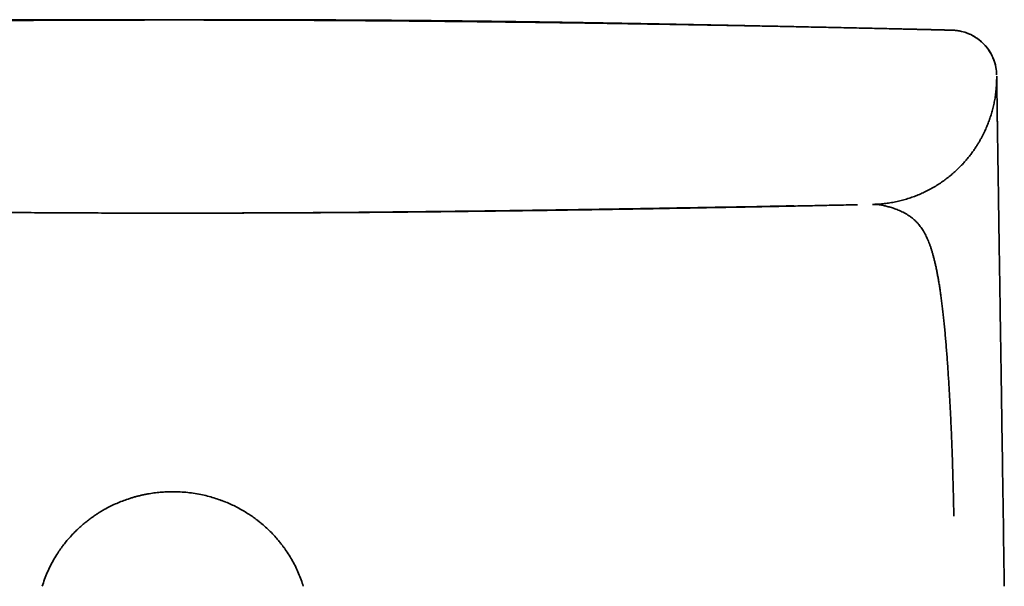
# Model space of a CAD drawing. Header units: millimetres. Extents: x 8 to 602, y 12 to 422.
# Tile 14 of 15: x 310 to 336, y 407 to 422. Entities that reach past the tile are written whole.
import ezdxf

# ---------------------------------------------------------------- set-up
doc = ezdxf.new("R2010")
doc.units = ezdxf.units.MM

msp = doc.modelspace()

# ---------------------------------------------------------------- linework, layer by layer
at = {"color": 7, "linetype": 'Continuous', "lineweight": 35}
for p, q in [((334.131, 421.963), (334.089, 421.964)), ((335.107, 421.94), (335.097, 421.94)), ((336.268, 420.743), (336.268, 420.742)), ((336.268, 420.741), (336.268, 420.741)), ((336.268, 420.72), (336.268, 420.717))]:
    msp.add_line(p, q, dxfattribs=at)
at = {"color": 7, "linetype": 'Continuous', "lineweight": 35, "flags": 128}
msp.add_lwpolyline([(332.985, 417.341), (332.985, 417.341), (332.985, 417.341), (332.985, 417.341), (332.985, 417.341), (332.985, 417.341), (332.985, 417.341), (332.985, 417.341), (332.985, 417.341), (332.985, 417.341), (332.985, 417.341), (332.985, 417.341), (332.985, 417.341), (332.985, 417.341), (332.985, 417.341), (332.985, 417.341), (332.985, 417.341), (332.985, 417.341), (332.985, 417.341), (332.985, 417.341), (332.985, 417.341), (332.985, 417.341), (332.985, 417.341), (332.985, 417.341), (332.985, 417.341), (332.985, 417.341), (332.985, 417.341), (332.985, 417.341)], dxfattribs=at)
at = {"color": 7, "linetype": 'Continuous', "lineweight": 35}
for start, end in [(13.6346, 76.4109), (0.8595, 10.5379)]:
    msp.add_arc((335.067, 420.74), 1.2, start, end, dxfattribs=at)
for points, knots in [([(314.5, 422.21), (314.453, 422.21), (314.36, 422.21), (314.227, 422.21), (314.101, 422.21), (313.985, 422.21), (313.883, 422.21), (313.796, 422.209), (313.721, 422.209), (313.647, 422.209), (313.572, 422.209), (313.465, 422.209), (313.323, 422.209), (313.145, 422.208), (312.962, 422.208), (312.762, 422.208), (312.543, 422.207), (312.306, 422.206), (312.061, 422.205), (311.809, 422.205), (311.55, 422.203), (311.324, 422.202), (311.133, 422.202), (310.976, 422.201), (310.815, 422.2), (310.647, 422.199), (310.473, 422.198), (310.281, 422.197), (310.071, 422.196), (309.842, 422.194), (309.604, 422.193), (309.367, 422.191), (309.131, 422.189), (308.897, 422.187), (308.656, 422.186), (308.408, 422.183), (308.154, 422.181), (307.892, 422.179), (307.624, 422.176), (307.353, 422.174), (307.081, 422.171), (306.807, 422.168), (306.526, 422.165), (306.24, 422.162), (305.947, 422.159), (305.63, 422.155), (305.288, 422.151), (304.919, 422.146), (304.542, 422.142), (304.154, 422.136), (303.754, 422.131), (303.343, 422.125), (302.923, 422.119), (302.495, 422.112), (302.058, 422.105), (301.612, 422.098), (301.157, 422.09), (300.694, 422.082), (300.222, 422.074), (299.742, 422.065), (299.254, 422.056), (298.757, 422.047), (298.251, 422.037), (297.752, 422.026), (297.26, 422.016), (296.775, 422.006), (296.283, 421.995), (295.819, 421.985), (295.519, 421.978), (295.386, 421.975)], [0, 0, 0, 0, 0.007452, 0.014454, 0.021007, 0.027109, 0.032762, 0.036887, 0.040755, 0.044607, 0.048512, 0.052471, 0.061499, 0.070794, 0.080354, 0.09018, 0.102225, 0.114647, 0.127447, 0.140624, 0.154179, 0.168113, 0.17608, 0.184221, 0.19268, 0.201463, 0.21057, 0.220002, 0.231534, 0.243518, 0.255953, 0.268839, 0.280725, 0.292971, 0.305576, 0.318541, 0.331865, 0.345548, 0.35959, 0.37399, 0.388008, 0.402349, 0.417013, 0.432, 0.447309, 0.462941, 0.481778, 0.50106, 0.520788, 0.540961, 0.562002, 0.583503, 0.605464, 0.627883, 0.650757, 0.674086, 0.697867, 0.722099, 0.746779, 0.771905, 0.797475, 0.823485, 0.849933, 0.876816, 0.901838, 0.927219, 0.952957, 0.97905, 1, 1, 1, 1]), ([(314.5, 422.216), (314.47, 422.216), (314.412, 422.216), (314.328, 422.216), (314.251, 422.217), (314.181, 422.217), (314.117, 422.217), (314.061, 422.217), (314.01, 422.217), (313.966, 422.217), (313.928, 422.217), (313.896, 422.217), (313.868, 422.217), (313.842, 422.217), (313.815, 422.217), (313.787, 422.217), (313.757, 422.217), (313.714, 422.217), (313.656, 422.217), (313.582, 422.217), (313.506, 422.217), (313.429, 422.217), (313.354, 422.217), (313.266, 422.217), (313.166, 422.217), (313.052, 422.216), (312.935, 422.216), (312.83, 422.216), (312.736, 422.216), (312.655, 422.216), (312.574, 422.216), (312.495, 422.216), (312.423, 422.216), (312.358, 422.216), (312.302, 422.216), (312.252, 422.216), (312.205, 422.216), (312.16, 422.215), (312.111, 422.215), (312.058, 422.215), (312.002, 422.215), (311.943, 422.215), (311.882, 422.215), (311.822, 422.215), (311.763, 422.215), (311.698, 422.215), (311.626, 422.214), (311.548, 422.214), (311.471, 422.214), (311.389, 422.214), (311.303, 422.213), (311.215, 422.213), (311.129, 422.213), (311.049, 422.213), (310.972, 422.212), (310.894, 422.212), (310.823, 422.212), (310.759, 422.212), (310.702, 422.211), (310.644, 422.211), (310.587, 422.211), (310.537, 422.211), (310.494, 422.211), (310.459, 422.21), (310.425, 422.21), (310.39, 422.21), (310.353, 422.21), (310.305, 422.21), (310.246, 422.21), (310.179, 422.209), (310.112, 422.209), (310.048, 422.209), (309.988, 422.208), (309.934, 422.208), (309.888, 422.208), (309.847, 422.208), (309.806, 422.207), (309.759, 422.207), (309.711, 422.207), (309.662, 422.207), (309.616, 422.206), (309.572, 422.206), (309.532, 422.206), (309.497, 422.206), (309.465, 422.205), (309.436, 422.205), (309.408, 422.205), (309.37, 422.205), (309.318, 422.205), (309.253, 422.204), (309.182, 422.204), (309.107, 422.203), (309.028, 422.203), (308.945, 422.202), (308.861, 422.201), (308.777, 422.201), (308.699, 422.2), (308.636, 422.2), (308.582, 422.199), (308.534, 422.199), (308.482, 422.199), (308.427, 422.198), (308.37, 422.198), (308.312, 422.197), (308.256, 422.197), (308.201, 422.196), (308.15, 422.196), (308.103, 422.195), (308.061, 422.195), (308.021, 422.195), (307.983, 422.194), (307.944, 422.194), (307.902, 422.194), (307.856, 422.193), (307.804, 422.193), (307.749, 422.192), (307.693, 422.192), (307.641, 422.191), (307.593, 422.191), (307.549, 422.19), (307.508, 422.19), (307.466, 422.19), (307.422, 422.189), (307.376, 422.189), (307.33, 422.188), (307.283, 422.188), (307.233, 422.187), (307.178, 422.187), (307.118, 422.186), (307.046, 422.185), (306.966, 422.184), (306.884, 422.183), (306.808, 422.183), (306.738, 422.182), (306.672, 422.181), (306.608, 422.18), (306.546, 422.18), (306.483, 422.179), (306.416, 422.178), (306.346, 422.177), (306.274, 422.176), (306.202, 422.176), (306.133, 422.175), (306.066, 422.174), (306.003, 422.173), (305.944, 422.172), (305.888, 422.172), (305.824, 422.171), (305.753, 422.17), (305.676, 422.169), (305.6, 422.168), (305.527, 422.167), (305.455, 422.166), (305.383, 422.165), (305.308, 422.164), (305.232, 422.163), (305.159, 422.162), (305.091, 422.161), (305.028, 422.16), (304.969, 422.159), (304.908, 422.158), (304.842, 422.157), (304.771, 422.156), (304.705, 422.155), (304.645, 422.154), (304.589, 422.153), (304.534, 422.153), (304.48, 422.152), (304.428, 422.151), (304.374, 422.15), (304.322, 422.149), (304.275, 422.149), (304.232, 422.148), (304.193, 422.147), (304.157, 422.147), (304.125, 422.146), (304.097, 422.146), (304.072, 422.145), (304.048, 422.145), (304.001, 422.144), (303.954, 422.143), (303.906, 422.143), (303.879, 422.142), (303.848, 422.142), (303.813, 422.141), (303.774, 422.141), (303.731, 422.14), (303.683, 422.139), (303.63, 422.138), (303.575, 422.137), (303.522, 422.136), (303.474, 422.136), (303.43, 422.135), (303.392, 422.134), (303.358, 422.134), (303.327, 422.133), (303.295, 422.133), (303.262, 422.132), (303.227, 422.131), (303.189, 422.131), (303.151, 422.13), (303.113, 422.13), (303.075, 422.129), (303.035, 422.128), (302.995, 422.127), (302.957, 422.127), (302.923, 422.126), (302.894, 422.126), (302.868, 422.125), (302.846, 422.125), (302.826, 422.125), (302.808, 422.124), (302.79, 422.124), (302.772, 422.124), (302.753, 422.123), (302.734, 422.123), (302.714, 422.123), (302.693, 422.122), (302.67, 422.122), (302.642, 422.121), (302.61, 422.121), (302.576, 422.12), (302.541, 422.12), (302.505, 422.119), (302.47, 422.118), (302.436, 422.118), (302.405, 422.117), (302.378, 422.117), (302.348, 422.116), (302.316, 422.116), (302.281, 422.115), (302.248, 422.114), (302.221, 422.114), (302.197, 422.113), (302.175, 422.113), (302.15, 422.113), (302.122, 422.112), (302.092, 422.111), (302.06, 422.111), (302.027, 422.11), (301.993, 422.11), (301.961, 422.109), (301.932, 422.109), (301.906, 422.108), (301.881, 422.108), (301.855, 422.107), (301.829, 422.107), (301.804, 422.106), (301.781, 422.106), (301.76, 422.105), (301.74, 422.105), (301.719, 422.105), (301.695, 422.104), (301.67, 422.104), (301.644, 422.103), (301.617, 422.103), (301.588, 422.102), (301.559, 422.102), (301.527, 422.101), (301.495, 422.1), (301.464, 422.1), (301.438, 422.099), (301.416, 422.099), (301.396, 422.099), (301.369, 422.098), (301.332, 422.097), (301.293, 422.097), (301.257, 422.096), (301.226, 422.095), (301.191, 422.095), (301.154, 422.094), (301.115, 422.093), (301.061, 422.092), (300.995, 422.091), (300.917, 422.089), (300.844, 422.088), (300.774, 422.087), (300.714, 422.086), (300.662, 422.085), (300.617, 422.084), (300.569, 422.083), (300.52, 422.082), (300.469, 422.081), (300.419, 422.08), (300.371, 422.079), (300.327, 422.078), (300.286, 422.077), (300.247, 422.076), (300.21, 422.076), (300.171, 422.075), (300.131, 422.074), (300.093, 422.073), (300.055, 422.073), (300.018, 422.072), (299.982, 422.071), (299.944, 422.071), (299.905, 422.07), (299.863, 422.069), (299.818, 422.068), (299.771, 422.067), (299.734, 422.066), (299.713, 422.066), (299.709, 422.066)], [0, 0, 0, 0, 0.004868, 0.009379, 0.013536, 0.017339, 0.020791, 0.023841, 0.026555, 0.028933, 0.030976, 0.032717, 0.03413, 0.035517, 0.036977, 0.038511, 0.040119, 0.0418, 0.045539, 0.049594, 0.053777, 0.057932, 0.062058, 0.066157, 0.072253, 0.078375, 0.084759, 0.091417, 0.095742, 0.100174, 0.104712, 0.10917, 0.113264, 0.116669, 0.119772, 0.122574, 0.125077, 0.127474, 0.130174, 0.133188, 0.136227, 0.139529, 0.143017, 0.146407, 0.149671, 0.15281, 0.157375, 0.16165, 0.165925, 0.17049, 0.175345, 0.180434, 0.185466, 0.189859, 0.194175, 0.198555, 0.203238, 0.206338, 0.20956, 0.212904, 0.216218, 0.219214, 0.221461, 0.223482, 0.225341, 0.22732, 0.229451, 0.231734, 0.235605, 0.239529, 0.243423, 0.247111, 0.250646, 0.253794, 0.256549, 0.25859, 0.260957, 0.263673, 0.266739, 0.269442, 0.272207, 0.274753, 0.277075, 0.279172, 0.281014, 0.282641, 0.284216, 0.28589, 0.289395, 0.293254, 0.297402, 0.301828, 0.306532, 0.311262, 0.316546, 0.321516, 0.326122, 0.330278, 0.332869, 0.335684, 0.338774, 0.342126, 0.345574, 0.349063, 0.352391, 0.355727, 0.358832, 0.361654, 0.364192, 0.366438, 0.368743, 0.371107, 0.373547, 0.376287, 0.379401, 0.382889, 0.386312, 0.389513, 0.392442, 0.3951, 0.397515, 0.399821, 0.402767, 0.405553, 0.408343, 0.411228, 0.414213, 0.417504, 0.421222, 0.425363, 0.430854, 0.435935, 0.440625, 0.44496, 0.449001, 0.453006, 0.456814, 0.460762, 0.464866, 0.469273, 0.474038, 0.478533, 0.482928, 0.487214, 0.49126, 0.495, 0.498504, 0.50212, 0.507271, 0.512186, 0.517019, 0.522086, 0.526411, 0.531109, 0.536129, 0.541169, 0.546138, 0.550665, 0.554791, 0.558682, 0.562499, 0.567084, 0.571903, 0.576782, 0.580416, 0.584124, 0.588277, 0.591687, 0.595289, 0.598997, 0.602814, 0.605889, 0.608871, 0.611594, 0.614057, 0.616296, 0.618264, 0.619984, 0.621657, 0.623327, 0.62987, 0.631545, 0.633438, 0.63563, 0.63812, 0.640909, 0.643999, 0.64729, 0.651387, 0.655363, 0.659199, 0.662717, 0.665876, 0.668673, 0.671107, 0.673244, 0.675533, 0.677976, 0.680572, 0.683325, 0.686407, 0.688996, 0.691824, 0.694891, 0.698004, 0.700827, 0.703353, 0.705582, 0.707511, 0.709211, 0.710609, 0.711953, 0.713306, 0.714666, 0.716035, 0.717583, 0.719141, 0.72071, 0.722416, 0.724509, 0.726994, 0.729872, 0.732412, 0.735197, 0.738085, 0.740735, 0.743131, 0.745273, 0.74716, 0.750031, 0.752763, 0.755375, 0.757868, 0.759399, 0.761132, 0.763121, 0.765369, 0.767875, 0.770378, 0.773096, 0.775944, 0.778573, 0.780947, 0.783065, 0.784927, 0.787124, 0.789238, 0.791327, 0.793392, 0.795026, 0.796644, 0.798328, 0.80032, 0.802636, 0.804684, 0.806933, 0.809384, 0.812004, 0.814487, 0.817503, 0.820133, 0.822376, 0.82423, 0.825822, 0.82743, 0.831324, 0.835364, 0.837949, 0.840781, 0.84386, 0.847188, 0.850753, 0.854334, 0.861787, 0.868937, 0.875798, 0.882422, 0.888813, 0.893051, 0.89751, 0.902225, 0.907197, 0.912429, 0.917911, 0.922939, 0.927632, 0.931987, 0.936004, 0.939679, 0.943915, 0.948084, 0.952295, 0.95655, 0.960848, 0.96519, 0.969699, 0.974582, 0.979873, 0.985575, 0.991689, 0.998216, 1, 1, 1, 1]), ([(314.5, 422.211), (314.416, 422.211), (314.249, 422.211), (314.004, 422.211), (313.767, 422.211), (313.536, 422.211), (313.314, 422.21), (313.099, 422.21), (312.892, 422.21), (312.691, 422.209), (312.485, 422.209), (312.273, 422.208), (312.057, 422.207), (311.848, 422.207), (311.648, 422.206), (311.465, 422.205), (311.351, 422.205), (311.3, 422.205)], [0, 0, 0, 0, 0.0740019, 0.1464254, 0.2173131, 0.2867041, 0.3546344, 0.419962, 0.4839423, 0.5466029, 0.6079705, 0.6793757, 0.7490254, 0.8169596, 0.8832176, 0.9478382, 1, 1, 1, 1]), ([(329.639, 422.059), (329.639, 422.059), (329.64, 422.059), (329.635, 422.059), (329.625, 422.059), (329.608, 422.06), (329.587, 422.06), (329.562, 422.06), (329.532, 422.061), (329.503, 422.062), (329.473, 422.062), (329.443, 422.063), (329.413, 422.063), (329.377, 422.064), (329.335, 422.065), (329.286, 422.066), (329.238, 422.067), (329.192, 422.068), (329.147, 422.069), (329.105, 422.07), (329.066, 422.07), (329.029, 422.071), (328.993, 422.072), (328.957, 422.072), (328.922, 422.073), (328.887, 422.074), (328.854, 422.074), (328.82, 422.075), (328.783, 422.076), (328.745, 422.077), (328.702, 422.077), (328.656, 422.078), (328.608, 422.079), (328.559, 422.08), (328.511, 422.081), (328.465, 422.082), (328.42, 422.083), (328.377, 422.084), (328.335, 422.085), (328.282, 422.086), (328.217, 422.087), (328.137, 422.088), (328.052, 422.09), (327.979, 422.091), (327.92, 422.093), (327.878, 422.093), (327.836, 422.094), (327.796, 422.095), (327.76, 422.096), (327.726, 422.096), (327.696, 422.097), (327.666, 422.097), (327.638, 422.098), (327.609, 422.098), (327.584, 422.099), (327.559, 422.099), (327.534, 422.1), (327.505, 422.1), (327.471, 422.101), (327.435, 422.102), (327.398, 422.102), (327.363, 422.103), (327.331, 422.104), (327.304, 422.104), (327.281, 422.105), (327.26, 422.105), (327.241, 422.105), (327.221, 422.106), (327.201, 422.106), (327.181, 422.106), (327.159, 422.107), (327.136, 422.107), (327.112, 422.108), (327.084, 422.108), (327.055, 422.109), (327.024, 422.109), (326.994, 422.11), (326.963, 422.11), (326.933, 422.111), (326.905, 422.112), (326.875, 422.112), (326.845, 422.113), (326.815, 422.113), (326.789, 422.114), (326.76, 422.114), (326.724, 422.115), (326.689, 422.115), (326.659, 422.116), (326.633, 422.116), (326.604, 422.117), (326.571, 422.118), (326.535, 422.118), (326.497, 422.119), (326.459, 422.12), (326.423, 422.12), (326.392, 422.121), (326.363, 422.121), (326.339, 422.122), (326.317, 422.122), (326.299, 422.122), (326.281, 422.123), (326.263, 422.123), (326.245, 422.123), (326.226, 422.124), (326.206, 422.124), (326.187, 422.124), (326.166, 422.125), (326.143, 422.125), (326.115, 422.126), (326.082, 422.126), (326.046, 422.127), (326.006, 422.127), (325.964, 422.128), (325.923, 422.129), (325.883, 422.13), (325.848, 422.13), (325.815, 422.131), (325.782, 422.131), (325.747, 422.132), (325.71, 422.133), (325.676, 422.133), (325.643, 422.134), (325.608, 422.134), (325.57, 422.135), (325.528, 422.136), (325.481, 422.136), (325.432, 422.137), (325.384, 422.138), (325.337, 422.139), (325.289, 422.14), (325.243, 422.14), (325.2, 422.141), (325.162, 422.142), (325.129, 422.142), (325.101, 422.143), (325.076, 422.143), (325.052, 422.143), (325.027, 422.144), (324.999, 422.144), (324.968, 422.145), (324.938, 422.145), (324.906, 422.146), (324.869, 422.146), (324.827, 422.147), (324.778, 422.148), (324.724, 422.149), (324.667, 422.149), (324.611, 422.15), (324.557, 422.151), (324.505, 422.152), (324.456, 422.153), (324.411, 422.153), (324.369, 422.154), (324.322, 422.155), (324.269, 422.155), (324.209, 422.156), (324.149, 422.157), (324.091, 422.158), (324.031, 422.159), (323.965, 422.16), (323.893, 422.161), (323.814, 422.162), (323.73, 422.163), (323.646, 422.164), (323.565, 422.166), (323.489, 422.167), (323.419, 422.167), (323.353, 422.168), (323.289, 422.169), (323.223, 422.17), (323.157, 422.171), (323.091, 422.172), (323.025, 422.173), (322.956, 422.174), (322.884, 422.174), (322.808, 422.175), (322.732, 422.176), (322.657, 422.177), (322.587, 422.178), (322.52, 422.179), (322.457, 422.18), (322.396, 422.18), (322.335, 422.181), (322.274, 422.182), (322.21, 422.182), (322.141, 422.183), (322.075, 422.184), (322.011, 422.185), (321.952, 422.185), (321.892, 422.186), (321.837, 422.186), (321.787, 422.187), (321.74, 422.187), (321.692, 422.188), (321.64, 422.189), (321.582, 422.189), (321.522, 422.19), (321.465, 422.19), (321.41, 422.191), (321.357, 422.191), (321.299, 422.192), (321.24, 422.192), (321.184, 422.193), (321.134, 422.193), (321.09, 422.194), (321.051, 422.194), (321.013, 422.194), (320.977, 422.195), (320.937, 422.195), (320.89, 422.196), (320.834, 422.196), (320.773, 422.197), (320.71, 422.197), (320.647, 422.198), (320.584, 422.198), (320.525, 422.199), (320.469, 422.199), (320.415, 422.199), (320.359, 422.2), (320.299, 422.2), (320.233, 422.201), (320.163, 422.201), (320.089, 422.202), (320.011, 422.202), (319.932, 422.203), (319.855, 422.203), (319.782, 422.204), (319.714, 422.204), (319.651, 422.205), (319.602, 422.205), (319.564, 422.205), (319.535, 422.205), (319.503, 422.206), (319.467, 422.206), (319.427, 422.206), (319.384, 422.206), (319.339, 422.207), (319.294, 422.207), (319.248, 422.207), (319.204, 422.207), (319.161, 422.208), (319.122, 422.208), (319.084, 422.208), (319.043, 422.208), (318.998, 422.208), (318.951, 422.209), (318.901, 422.209), (318.85, 422.209), (318.798, 422.209), (318.746, 422.21), (318.696, 422.21), (318.648, 422.21), (318.603, 422.21), (318.562, 422.21), (318.519, 422.211), (318.473, 422.211), (318.422, 422.211), (318.365, 422.211), (318.307, 422.211), (318.25, 422.212), (318.195, 422.212), (318.136, 422.212), (318.074, 422.212), (318.007, 422.213), (317.941, 422.213), (317.87, 422.213), (317.793, 422.213), (317.713, 422.213), (317.634, 422.214), (317.559, 422.214), (317.487, 422.214), (317.417, 422.214), (317.351, 422.214), (317.288, 422.215), (317.226, 422.215), (317.162, 422.215), (317.095, 422.215), (317.03, 422.215), (316.967, 422.215), (316.913, 422.215), (316.866, 422.215), (316.825, 422.215), (316.785, 422.216), (316.745, 422.216), (316.7, 422.216), (316.651, 422.216), (316.599, 422.216), (316.536, 422.216), (316.463, 422.216), (316.383, 422.216), (316.301, 422.216), (316.222, 422.216), (316.129, 422.216), (316.025, 422.216), (315.909, 422.217), (315.796, 422.217), (315.698, 422.217), (315.613, 422.217), (315.541, 422.217), (315.469, 422.217), (315.397, 422.217), (315.33, 422.217), (315.269, 422.217), (315.213, 422.217), (315.169, 422.217), (315.133, 422.217), (315.102, 422.217), (315.067, 422.217), (315.024, 422.217), (314.973, 422.217), (314.913, 422.217), (314.846, 422.217), (314.771, 422.217), (314.688, 422.217), (314.597, 422.216), (314.533, 422.216), (314.5, 422.216)], [0, 0, 0, 0, 0.00172, 0.007179, 0.012453, 0.017552, 0.022112, 0.026548, 0.030886, 0.035165, 0.03939, 0.043559, 0.047675, 0.051736, 0.05801, 0.064151, 0.070108, 0.075716, 0.081064, 0.08604, 0.090643, 0.094877, 0.098877, 0.102834, 0.106753, 0.110149, 0.113516, 0.116853, 0.120298, 0.124118, 0.128321, 0.132903, 0.137862, 0.142614, 0.147285, 0.151747, 0.156001, 0.160049, 0.163892, 0.167562, 0.174365, 0.18145, 0.188832, 0.196577, 0.200172, 0.203841, 0.207435, 0.210753, 0.213794, 0.21656, 0.219081, 0.221471, 0.223806, 0.226086, 0.228343, 0.230034, 0.232048, 0.234385, 0.237044, 0.240022, 0.243094, 0.245866, 0.248332, 0.250493, 0.252351, 0.253896, 0.255385, 0.256887, 0.258404, 0.260059, 0.261729, 0.263417, 0.265215, 0.267333, 0.269778, 0.271928, 0.274278, 0.276723, 0.279009, 0.281126, 0.283074, 0.285681, 0.287911, 0.289779, 0.291588, 0.29457, 0.297722, 0.299392, 0.30121, 0.303317, 0.305713, 0.308396, 0.311302, 0.314121, 0.316673, 0.318958, 0.321016, 0.322797, 0.324303, 0.325594, 0.326864, 0.328126, 0.329381, 0.330793, 0.332196, 0.33359, 0.334975, 0.336546, 0.338491, 0.34081, 0.3435, 0.346232, 0.349254, 0.352223, 0.35495, 0.357437, 0.359685, 0.361724, 0.364418, 0.366941, 0.369294, 0.371478, 0.373755, 0.376321, 0.379212, 0.382428, 0.385935, 0.389017, 0.392177, 0.395416, 0.398602, 0.401478, 0.404041, 0.40617, 0.408021, 0.40962, 0.411177, 0.412735, 0.414725, 0.416719, 0.418715, 0.420742, 0.423098, 0.425867, 0.429047, 0.432629, 0.436347, 0.439959, 0.443467, 0.44686, 0.449981, 0.452864, 0.455511, 0.458022, 0.461761, 0.465649, 0.469407, 0.473013, 0.476651, 0.480796, 0.485262, 0.490213, 0.495464, 0.500747, 0.505789, 0.510395, 0.51467, 0.518568, 0.522383, 0.526382, 0.530472, 0.534372, 0.538286, 0.542327, 0.546687, 0.551193, 0.555816, 0.560294, 0.564437, 0.56829, 0.571993, 0.575565, 0.579101, 0.582588, 0.586283, 0.590262, 0.594541, 0.59786, 0.601353, 0.60487, 0.608076, 0.610959, 0.613542, 0.616011, 0.619288, 0.622494, 0.625902, 0.62955, 0.63226, 0.635278, 0.638605, 0.642128, 0.645351, 0.648217, 0.650592, 0.652748, 0.654852, 0.656905, 0.658908, 0.661676, 0.664798, 0.668274, 0.671891, 0.675461, 0.678923, 0.682308, 0.685429, 0.688256, 0.691359, 0.694701, 0.698347, 0.702248, 0.70636, 0.710685, 0.715162, 0.719436, 0.723451, 0.727204, 0.730657, 0.733767, 0.735271, 0.736822, 0.738582, 0.740552, 0.742732, 0.745077, 0.747621, 0.750111, 0.7524, 0.755067, 0.757393, 0.759383, 0.761376, 0.763605, 0.766022, 0.76866, 0.771372, 0.774101, 0.776902, 0.779719, 0.782503, 0.785094, 0.787477, 0.789654, 0.79181, 0.794266, 0.797029, 0.800098, 0.803254, 0.806296, 0.809223, 0.812037, 0.815719, 0.819216, 0.82273, 0.826297, 0.830569, 0.834902, 0.839083, 0.843042, 0.846777, 0.850342, 0.854071, 0.857158, 0.860384, 0.863749, 0.867253, 0.870772, 0.87401, 0.876954, 0.879289, 0.881398, 0.883331, 0.885419, 0.887722, 0.89024, 0.892975, 0.895925, 0.899943, 0.904213, 0.90841, 0.912507, 0.916504, 0.922654, 0.928546, 0.93424, 0.93997, 0.943601, 0.947255, 0.950933, 0.954626, 0.958138, 0.961178, 0.963987, 0.966563, 0.967973, 0.969405, 0.971191, 0.973358, 0.975962, 0.978964, 0.982365, 0.986167, 0.990372, 0.994982, 1, 1, 1, 1]), ([(314.565, 422.211), (314.628, 422.211), (314.772, 422.211), (314.996, 422.211), (315.233, 422.211), (315.464, 422.211), (315.686, 422.21), (315.901, 422.21), (316.108, 422.21), (316.309, 422.209), (316.515, 422.209), (316.727, 422.208), (316.943, 422.207), (317.152, 422.207), (317.352, 422.206), (317.534, 422.205), (317.648, 422.205), (317.698, 422.205)], [0, 0, 0, 0, 0.055991, 0.129872, 0.202187, 0.272975, 0.342273, 0.408915, 0.474183, 0.538105, 0.600708, 0.673551, 0.744603, 0.813904, 0.881496, 0.947418, 1, 1, 1, 1]), ([(333.617, 421.975), (333.449, 421.979), (333.098, 421.987), (332.568, 421.998), (332.029, 422.01), (331.499, 422.021), (330.986, 422.032), (330.492, 422.042), (330.015, 422.051), (329.545, 422.06), (329.083, 422.069), (328.629, 422.077), (328.183, 422.085), (327.744, 422.092), (327.313, 422.099), (326.89, 422.106), (326.477, 422.113), (326.075, 422.119), (325.682, 422.125), (325.298, 422.13), (324.918, 422.135), (324.544, 422.14), (324.176, 422.145), (323.816, 422.15), (323.464, 422.154), (323.122, 422.158), (322.79, 422.162), (322.468, 422.165), (322.154, 422.169), (321.845, 422.172), (321.542, 422.175), (321.245, 422.178), (320.957, 422.18), (320.677, 422.183), (320.404, 422.185), (320.14, 422.187), (319.889, 422.189), (319.65, 422.191), (319.423, 422.192), (319.203, 422.194), (318.99, 422.195), (318.785, 422.197), (318.591, 422.198), (318.407, 422.199), (318.234, 422.2), (318.067, 422.201), (317.906, 422.201), (317.725, 422.202), (317.525, 422.203), (317.307, 422.204), (317.097, 422.205), (316.893, 422.206), (316.697, 422.206), (316.511, 422.207), (316.335, 422.207), (316.168, 422.208), (316.008, 422.208), (315.873, 422.208), (315.761, 422.209), (315.67, 422.209), (315.583, 422.209), (315.498, 422.209), (315.422, 422.209), (315.356, 422.209), (315.299, 422.209), (315.242, 422.21), (315.186, 422.21), (315.132, 422.21), (315.077, 422.21), (315.024, 422.21), (314.973, 422.21), (314.925, 422.21), (314.879, 422.211), (314.834, 422.211), (314.789, 422.211), (314.745, 422.211), (314.702, 422.211), (314.659, 422.211), (314.617, 422.211), (314.591, 422.211), (314.577, 422.211)], [0, 0, 0, 0, 0.025624, 0.053433, 0.080826, 0.107796, 0.134342, 0.158978, 0.18323, 0.207096, 0.230573, 0.25366, 0.276353, 0.298652, 0.320555, 0.342059, 0.363163, 0.3835, 0.403449, 0.423009, 0.442177, 0.461293, 0.480001, 0.498302, 0.516194, 0.533678, 0.55045, 0.566826, 0.582807, 0.59839, 0.613883, 0.628961, 0.643626, 0.657876, 0.671712, 0.685134, 0.69814, 0.710049, 0.721588, 0.732756, 0.743554, 0.753981, 0.764039, 0.773182, 0.781997, 0.790482, 0.798639, 0.806549, 0.818009, 0.829095, 0.839807, 0.850146, 0.860111, 0.869704, 0.878512, 0.886982, 0.895111, 0.902901, 0.907625, 0.912214, 0.916669, 0.920991, 0.925182, 0.928134, 0.931139, 0.934254, 0.937533, 0.941018, 0.944747, 0.94875, 0.953053, 0.957178, 0.961572, 0.966242, 0.971199, 0.976447, 0.981893, 0.987631, 0.993665, 1, 1, 1, 1]), ([(319.725, 422.193), (319.737, 422.193), (319.79, 422.193), (319.879, 422.192), (319.99, 422.191), (320.094, 422.191), (320.192, 422.19), (320.288, 422.189), (320.383, 422.188), (320.474, 422.188), (320.558, 422.187), (320.636, 422.186), (320.706, 422.186), (320.771, 422.185), (320.829, 422.185), (320.866, 422.184), (320.882, 422.184), (320.882, 422.184)], [0, 0, 0, 0, 0.0215941, 0.096338, 0.1693002, 0.240637, 0.310508, 0.3790752, 0.4584354, 0.5364851, 0.613498, 0.6897485, 0.7668841, 0.8437975, 0.9207689, 0.9980726, 1, 1, 1, 1]), ([(321.126, 422.182), (321.125, 422.182), (321.125, 422.182), (321.117, 422.182), (321.106, 422.182), (321.096, 422.182), (321.084, 422.183), (321.068, 422.183), (321.047, 422.183), (321.021, 422.183), (320.992, 422.183), (320.958, 422.184), (320.922, 422.184), (320.896, 422.184), (320.882, 422.184)], [0, 0, 0, 0, 0.076009, 0.177249, 0.228164, 0.280293, 0.334408, 0.391212, 0.472163, 0.56021, 0.656327, 0.761282, 0.87568, 1, 1, 1, 1]), ([(324.117, 422.15), (324.279, 422.147), (324.603, 422.143), (325.091, 422.136), (325.631, 422.128), (326.223, 422.119), (326.867, 422.109), (327.453, 422.099), (327.863, 422.092), (328.063, 422.088), (328.111, 422.088), (328.124, 422.087), (328.137, 422.087), (328.15, 422.087), (328.163, 422.087), (328.178, 422.086), (328.232, 422.085), (328.325, 422.084), (328.48, 422.081), (328.658, 422.078), (328.856, 422.074), (328.989, 422.071), (329.055, 422.07), (329.058, 422.07)], [0, 0, 0, 0, 0.099223, 0.198649, 0.29749, 0.428458, 0.558594, 0.688011, 0.783277, 0.806704, 0.809333, 0.811961, 0.814589, 0.817217, 0.819844, 0.822472, 0.826065, 0.852655, 0.878733, 0.919982, 0.959895, 0.998478, 1, 1, 1, 1]), ([(334.089, 421.964), (334.058, 421.965), (333.985, 421.967), (333.863, 421.97), (333.737, 421.972), (333.652, 421.974), (333.617, 421.975)], [0, 0, 0, 0, 0.218063, 0.505253, 0.79255, 1, 1, 1, 1]), ([(335.097, 421.94), (335.096, 421.94), (335.095, 421.94), (335.083, 421.94), (335.063, 421.941), (335.036, 421.942), (335.001, 421.942), (334.959, 421.944), (334.91, 421.945), (334.853, 421.946), (334.789, 421.948), (334.716, 421.949), (334.636, 421.951), (334.548, 421.954), (334.452, 421.956), (334.349, 421.958), (334.239, 421.961), (334.159, 421.963), (334.119, 421.964)], [0, 0, 0, 0, 0.062715, 0.125439, 0.188165, 0.250889, 0.313609, 0.375206, 0.436803, 0.4984, 0.559998, 0.622852, 0.685707, 0.748562, 0.811422, 0.874285, 0.937146, 1, 1, 1, 1]), ([(336.252, 420.934), (336.25, 420.942), (336.248, 420.956), (336.243, 420.98), (336.237, 421.006), (336.23, 421.033), (336.222, 421.061), (336.213, 421.091), (336.203, 421.122), (336.191, 421.154), (336.178, 421.188), (336.163, 421.223), (336.146, 421.259), (336.124, 421.302), (336.096, 421.352), (336.061, 421.409), (336.02, 421.466), (335.974, 421.523), (335.924, 421.578), (335.868, 421.632), (335.807, 421.683), (335.744, 421.73), (335.679, 421.772), (335.614, 421.808), (335.55, 421.838), (335.484, 421.865), (335.416, 421.889), (335.361, 421.904), (335.322, 421.912), (335.299, 421.917), (335.277, 421.922), (335.255, 421.925), (335.235, 421.928), (335.219, 421.93), (335.206, 421.932), (335.195, 421.933), (335.184, 421.934), (335.175, 421.935), (335.166, 421.936), (335.158, 421.937), (335.151, 421.937), (335.146, 421.938), (335.14, 421.938), (335.134, 421.938), (335.127, 421.939), (335.118, 421.939), (335.107, 421.94), (335.097, 421.94), (335.088, 421.94), (335.082, 421.94), (335.077, 421.941), (335.075, 421.941), (335.072, 421.941), (335.068, 421.941), (335.064, 421.941), (335.059, 421.941), (335.054, 421.941), (335.047, 421.941), (335.039, 421.941), (335.029, 421.942), (335.017, 421.942), (335.003, 421.942), (334.986, 421.943), (334.967, 421.943), (334.945, 421.944), (334.922, 421.944), (334.897, 421.945), (334.871, 421.946), (334.843, 421.946), (334.811, 421.947), (334.777, 421.948), (334.739, 421.949), (334.699, 421.95), (334.654, 421.951), (334.606, 421.952), (334.553, 421.953), (334.495, 421.955), (334.433, 421.956), (334.366, 421.958), (334.293, 421.96), (334.215, 421.961), (334.16, 421.963), (334.131, 421.963)], [0, 0, 0, 0, 0.008929, 0.017327, 0.025227, 0.032669, 0.039701, 0.046378, 0.052769, 0.058949, 0.065001, 0.071016, 0.077082, 0.083288, 0.092989, 0.103126, 0.113685, 0.124653, 0.136013, 0.147744, 0.159819, 0.171815, 0.183413, 0.194597, 0.205354, 0.215679, 0.226862, 0.237968, 0.241444, 0.24491, 0.248368, 0.251815, 0.255097, 0.257302, 0.259492, 0.26175, 0.264151, 0.266759, 0.26962, 0.273979, 0.278939, 0.284225, 0.28936, 0.294339, 0.299164, 0.309922, 0.319822, 0.330493, 0.339955, 0.348217, 0.354479, 0.360131, 0.36632, 0.37316, 0.380649, 0.388787, 0.399213, 0.410542, 0.422772, 0.435904, 0.452715, 0.470804, 0.490171, 0.510817, 0.532742, 0.555946, 0.576807, 0.598603, 0.621334, 0.645001, 0.669603, 0.694677, 0.720652, 0.74753, 0.775311, 0.804589, 0.834808, 0.865969, 0.898069, 0.931109, 0.965086, 1, 1, 1, 1]), ([(332.985, 417.342), (333.027, 417.343), (333.119, 417.345), (333.261, 417.357), (333.412, 417.376), (333.561, 417.401), (333.708, 417.434), (333.851, 417.472), (333.991, 417.516), (334.128, 417.565), (334.26, 417.62), (334.393, 417.681), (334.525, 417.75), (334.656, 417.825), (334.781, 417.905), (334.899, 417.987), (335.009, 418.072), (335.112, 418.158), (335.209, 418.245), (335.298, 418.332), (335.382, 418.42), (335.46, 418.508), (335.533, 418.596), (335.6, 418.682), (335.661, 418.767), (335.717, 418.849), (335.767, 418.928), (335.813, 419.004), (335.855, 419.077), (335.894, 419.151), (335.93, 419.223), (335.964, 419.295), (335.994, 419.362), (336.02, 419.426), (336.045, 419.487), (336.068, 419.549), (336.09, 419.612), (336.118, 419.697), (336.15, 419.807), (336.184, 419.942), (336.213, 420.079), (336.231, 420.192), (336.243, 420.277), (336.249, 420.333), (336.254, 420.385), (336.258, 420.431), (336.261, 420.468), (336.262, 420.496), (336.263, 420.516), (336.264, 420.531), (336.265, 420.54), (336.265, 420.545), (336.265, 420.547), (336.265, 420.548), (336.265, 420.548), (336.265, 420.549), (336.265, 420.55), (336.265, 420.551), (336.265, 420.553), (336.265, 420.556), (336.265, 420.559), (336.265, 420.562), (336.266, 420.565), (336.266, 420.568), (336.266, 420.571), (336.266, 420.574), (336.266, 420.577), (336.266, 420.58), (336.266, 420.582), (336.266, 420.585), (336.266, 420.588), (336.266, 420.591), (336.267, 420.594), (336.267, 420.597), (336.267, 420.599), (336.267, 420.602), (336.267, 420.605), (336.267, 420.607), (336.267, 420.61), (336.267, 420.613), (336.267, 420.615), (336.267, 420.618), (336.267, 420.621), (336.267, 420.623), (336.267, 420.626), (336.267, 420.628), (336.267, 420.63), (336.267, 420.633), (336.267, 420.635), (336.268, 420.638), (336.268, 420.64), (336.268, 420.642), (336.268, 420.645), (336.268, 420.647), (336.268, 420.649), (336.268, 420.651), (336.268, 420.654), (336.268, 420.656), (336.268, 420.658), (336.268, 420.66), (336.268, 420.662), (336.268, 420.665), (336.268, 420.667), (336.268, 420.669), (336.268, 420.671), (336.268, 420.673), (336.268, 420.675), (336.268, 420.677), (336.268, 420.678), (336.268, 420.68), (336.268, 420.682), (336.268, 420.684), (336.268, 420.686), (336.268, 420.687), (336.268, 420.689), (336.268, 420.691), (336.268, 420.692), (336.268, 420.694), (336.268, 420.696), (336.268, 420.697), (336.268, 420.699), (336.268, 420.701), (336.268, 420.702), (336.268, 420.704), (336.268, 420.705), (336.268, 420.706), (336.268, 420.708), (336.268, 420.71), (336.268, 420.711), (336.268, 420.713), (336.268, 420.714), (336.268, 420.716), (336.268, 420.717), (336.268, 420.719), (336.268, 420.72), (336.268, 420.721), (336.268, 420.722), (336.268, 420.723), (336.268, 420.724), (336.268, 420.725), (336.268, 420.726), (336.268, 420.726)], [0, 0, 0, 0, 0.0044994, 0.0100445, 0.0155659, 0.0210545, 0.0265012, 0.0318972, 0.037234, 0.0425034, 0.0476974, 0.0528087, 0.0584264, 0.0639223, 0.0692882, 0.0745165, 0.0796006, 0.0844478, 0.0891453, 0.0936891, 0.0980757, 0.1023777, 0.1065115, 0.1104754, 0.1142683, 0.1178895, 0.1212785, 0.1245017, 0.1275595, 0.1304525, 0.1335409, 0.1364193, 0.1390892, 0.1415527, 0.1439263, 0.1463246, 0.1487468, 0.1511923, 0.1561491, 0.1611885, 0.166303, 0.1714847, 0.1735745, 0.1756733, 0.1776298, 0.1792973, 0.1806799, 0.1816169, 0.1823599, 0.1829104, 0.1831974, 0.1833769, 0.1834264, 0.1834496, 0.1834644, 0.1834803, 0.1835177, 0.1835945, 0.1837005, 0.1841365, 0.1848039, 0.1857055, 0.1868425, 0.1882153, 0.1898244, 0.1916699, 0.1937597, 0.1960877, 0.198654, 0.2014588, 0.2045019, 0.2077228, 0.2111738, 0.2148547, 0.2187658, 0.2229938, 0.2274613, 0.2321685, 0.2371152, 0.2423015, 0.2477274, 0.2533929, 0.2592849, 0.2654154, 0.2717845, 0.2783922, 0.2852384, 0.2921946, 0.299381, 0.3067974, 0.314444, 0.3224839, 0.3307634, 0.3392826, 0.3480414, 0.3570398, 0.3662778, 0.3757555, 0.3858965, 0.3962983, 0.4069607, 0.4178839, 0.4290678, 0.4405125, 0.4515419, 0.4628031, 0.4742961, 0.4860209, 0.4979774, 0.5101657, 0.5225858, 0.5352376, 0.5481213, 0.5612367, 0.5743435, 0.5876739, 0.6012278, 0.6150054, 0.6292631, 0.6437526, 0.6584739, 0.673427, 0.6886119, 0.7037512, 0.7191141, 0.7347005, 0.7505106, 0.7696235, 0.7890534, 0.8088001, 0.8288636, 0.849244, 0.8699413, 0.8878945, 0.9060795, 0.9244963, 0.9431448, 0.9620251, 0.9807939, 0.9997863, 1, 1, 1, 1]), ([(336.268, 420.679), (336.269, 420.675), (336.269, 420.664), (336.269, 420.642), (336.269, 420.614), (336.27, 420.581), (336.271, 420.539), (336.272, 420.467), (336.273, 420.353), (336.276, 420.181), (336.279, 419.998), (336.281, 419.815), (336.283, 419.686), (336.285, 419.594), (336.285, 419.547), (336.286, 419.498), (336.287, 419.449), (336.288, 419.399), (336.29, 419.256), (336.294, 419.002), (336.3, 418.586), (336.307, 418.117), (336.315, 417.593), (336.323, 417.015), (336.333, 416.382), (336.343, 415.695), (336.355, 414.881), (336.37, 413.913), (336.387, 412.774), (336.406, 411.536), (336.426, 410.199), (336.447, 408.764), (336.462, 407.772), (336.47, 407.261)], [0, 0, 0, 0, 0.0154821, 0.0382923, 0.0604474, 0.0819485, 0.107094, 0.1364254, 0.1923866, 0.2447851, 0.2936752, 0.3240538, 0.352956, 0.3602852, 0.3675154, 0.3746473, 0.3816814, 0.3886182, 0.3954585, 0.4383387, 0.4792736, 0.5184713, 0.5561693, 0.5926339, 0.6281595, 0.6630641, 0.6976827, 0.7426733, 0.7891588, 0.8376863, 0.8887369, 0.9427248, 1, 1, 1, 1]), ([(314.5, 417.111), (315.27, 417.112), (316.811, 417.114), (319.123, 417.126), (321.434, 417.146), (323.549, 417.172), (325.469, 417.2), (327.195, 417.228), (328.515, 417.252), (329.43, 417.269), (329.939, 417.279), (330.446, 417.289), (330.954, 417.299), (331.462, 417.309), (331.971, 417.32), (332.347, 417.327), (332.554, 417.332), (332.592, 417.332)], [0, 0, 0, 0, 0.127737, 0.255474, 0.383247, 0.510948, 0.606242, 0.701623, 0.797118, 0.825239, 0.853335, 0.881405, 0.909464, 0.937548, 0.965675, 0.993793, 1, 1, 1, 1]), ([(330.641, 417.298), (330.166, 417.289), (329.433, 417.275), (328.7, 417.262), (328.441, 417.257)], [0, 0, 0, 0, 0.647559, 1, 1, 1, 1]), ([(330.913, 417.304), (330.867, 417.303), (330.776, 417.301), (330.686, 417.299), (330.641, 417.298)], [0, 0, 0, 0, 0.50113, 1, 1, 1, 1]), ([(332.998, 417.341), (333.002, 417.341), (333.009, 417.341), (333.02, 417.341), (333.032, 417.341), (333.044, 417.34), (333.056, 417.34), (333.068, 417.34), (333.083, 417.339), (333.099, 417.338), (333.118, 417.337), (333.138, 417.336), (333.157, 417.335), (333.174, 417.333), (333.191, 417.331), (333.209, 417.328), (333.226, 417.325), (333.243, 417.321), (333.259, 417.317), (333.274, 417.313), (333.288, 417.309), (333.303, 417.305), (333.314, 417.302), (333.319, 417.3)], [0, 0, 0, 0, 0.0426156, 0.0863151, 0.1309974, 0.1765397, 0.2228024, 0.2696345, 0.3168787, 0.3822207, 0.4476428, 0.5127843, 0.5773429, 0.628402, 0.6788147, 0.7284683, 0.7772413, 0.8249953, 0.8617031, 0.8976163, 0.9326693, 0.9668091, 1, 1, 1, 1]), ([(333.319, 417.3), (333.337, 417.296), (333.372, 417.289), (333.428, 417.274), (333.485, 417.258), (333.545, 417.239), (333.606, 417.217), (333.668, 417.192), (333.732, 417.164), (333.796, 417.133), (333.86, 417.099), (333.925, 417.061), (333.985, 417.02), (334.041, 416.978), (334.092, 416.934), (334.143, 416.886), (334.177, 416.849), (334.194, 416.83)], [0, 0, 0, 0, 0.075102, 0.149698, 0.223763, 0.297264, 0.370171, 0.442463, 0.514134, 0.583774, 0.652838, 0.72135, 0.789339, 0.842415, 0.895207, 0.94773, 1, 1, 1, 1]), ([(307.118, 417.158), (307.268, 417.156), (307.566, 417.152), (308.01, 417.148), (308.446, 417.143), (308.875, 417.139), (309.297, 417.135), (309.704, 417.132), (310.097, 417.128), (310.475, 417.126), (310.847, 417.123), (311.212, 417.121), (311.572, 417.119), (311.925, 417.117), (312.271, 417.116), (312.611, 417.114), (312.945, 417.113), (313.271, 417.113), (313.588, 417.112), (313.898, 417.111), (314.201, 417.111), (314.401, 417.111), (314.5, 417.111)], [0, 0, 0, 0, 0.0610427, 0.1211179, 0.1802254, 0.238365, 0.2955367, 0.3517404, 0.4038459, 0.4550908, 0.505475, 0.5549986, 0.6036615, 0.6514638, 0.6984053, 0.7444862, 0.7897063, 0.8340656, 0.8767948, 0.9186936, 0.959762, 1, 1, 1, 1]), ([(321.882, 417.158), (321.748, 417.156), (321.484, 417.153), (321.09, 417.149), (320.702, 417.145), (320.321, 417.141), (319.945, 417.137), (319.591, 417.134), (319.256, 417.131), (318.941, 417.129), (318.71, 417.127), (318.562, 417.126), (318.494, 417.126), (318.427, 417.125), (318.359, 417.125), (318.287, 417.124), (318.111, 417.123), (317.767, 417.121), (317.26, 417.118), (316.694, 417.116), (316.134, 417.114), (315.583, 417.112), (315.039, 417.111), (314.679, 417.111), (314.5, 417.111)], [0, 0, 0, 0, 0.054225, 0.107607, 0.160146, 0.211844, 0.2627, 0.312714, 0.35603, 0.398695, 0.440707, 0.449862, 0.458986, 0.468078, 0.477139, 0.486578, 0.497488, 0.548657, 0.626464, 0.703238, 0.778979, 0.853686, 0.92736, 1, 1, 1, 1]), ([(328.441, 417.257), (328.348, 417.256), (328.164, 417.252), (327.89, 417.248), (327.623, 417.243), (327.362, 417.238), (327.107, 417.234), (326.845, 417.23), (326.575, 417.225), (326.299, 417.221), (326.032, 417.216), (325.773, 417.212), (325.523, 417.208), (325.282, 417.204), (325.049, 417.201), (324.852, 417.198), (324.688, 417.195), (324.556, 417.193), (324.429, 417.191), (324.305, 417.19), (324.107, 417.187), (323.836, 417.183), (323.493, 417.178), (323.157, 417.174), (322.828, 417.169), (322.507, 417.165), (322.192, 417.161), (321.984, 417.159), (321.882, 417.158)], [0, 0, 0, 0, 0.0426639, 0.0843708, 0.125121, 0.1649146, 0.2037516, 0.2416323, 0.2850498, 0.327139, 0.3679001, 0.4073332, 0.4454382, 0.4822151, 0.517664, 0.5517847, 0.5725521, 0.5927948, 0.6119148, 0.6306796, 0.6493171, 0.7026249, 0.7548624, 0.8060298, 0.8561271, 0.9051545, 0.9531122, 1, 1, 1, 1]), ([(334.194, 416.83), (334.207, 416.815), (334.232, 416.786), (334.269, 416.736), (334.306, 416.682), (334.343, 416.622), (334.377, 416.561), (334.408, 416.499), (334.436, 416.439), (334.464, 416.374), (334.491, 416.304), (334.518, 416.231), (334.543, 416.155), (334.567, 416.077), (334.591, 415.993), (334.615, 415.904), (334.638, 415.809), (334.661, 415.708), (334.683, 415.603), (334.704, 415.496), (334.724, 415.386), (334.744, 415.27), (334.763, 415.147), (334.782, 415.019), (334.801, 414.885), (334.819, 414.746), (334.836, 414.602), (334.854, 414.451), (334.87, 414.294), (334.887, 414.131), (334.903, 413.962), (334.919, 413.786), (334.934, 413.605), (334.949, 413.419), (334.963, 413.227), (334.977, 413.03), (334.991, 412.828), (335.004, 412.622), (335.017, 412.413), (335.029, 412.202), (335.04, 411.988), (335.051, 411.77), (335.061, 411.549), (335.071, 411.325), (335.081, 411.098), (335.089, 410.868), (335.098, 410.631), (335.105, 410.388), (335.112, 410.138), (335.119, 409.886), (335.125, 409.631), (335.131, 409.374), (335.134, 409.201), (335.135, 409.115)], [0, 0, 0, 0, 0.027892, 0.055692, 0.083403, 0.111028, 0.13857, 0.160154, 0.18169, 0.203181, 0.224628, 0.246035, 0.265463, 0.284864, 0.304241, 0.323597, 0.342936, 0.362263, 0.381582, 0.399288, 0.416994, 0.434705, 0.452423, 0.470153, 0.487899, 0.505203, 0.522534, 0.539896, 0.557298, 0.574746, 0.592248, 0.60981, 0.627437, 0.645133, 0.662904, 0.680753, 0.698685, 0.716703, 0.734812, 0.752651, 0.770585, 0.788619, 0.806755, 0.824998, 0.84335, 0.861815, 0.880396, 0.899989, 0.919715, 0.939577, 0.959577, 0.979717, 1, 1, 1, 1]), ([(314.5, 409.757), (314.445, 409.756), (314.334, 409.755), (314.169, 409.744), (314.003, 409.725), (313.864, 409.703), (313.752, 409.682), (313.665, 409.663), (313.579, 409.642), (313.492, 409.618), (313.406, 409.593), (313.298, 409.558), (313.169, 409.512), (313.02, 409.451), (312.874, 409.384), (312.749, 409.319), (312.642, 409.259), (312.554, 409.205), (312.467, 409.149), (312.38, 409.09), (312.292, 409.025), (312.202, 408.955), (312.111, 408.88), (312.023, 408.801), (311.937, 408.719), (311.855, 408.635), (311.769, 408.542), (311.682, 408.44), (311.614, 408.354), (311.57, 408.295), (311.548, 408.265), (311.526, 408.234), (311.505, 408.203), (311.483, 408.171), (311.434, 408.096), (311.359, 407.974), (311.266, 407.803), (311.184, 407.627), (311.111, 407.446), (311.071, 407.323), (311.051, 407.261)], [0, 0, 0, 0, 0.036184, 0.072402, 0.108743, 0.145302, 0.164573, 0.183944, 0.203429, 0.223044, 0.242802, 0.26272, 0.297752, 0.332865, 0.368144, 0.403678, 0.426185, 0.448853, 0.471706, 0.494769, 0.518066, 0.543867, 0.569759, 0.595776, 0.621955, 0.648334, 0.673409, 0.705307, 0.737076, 0.745383, 0.753686, 0.761986, 0.770285, 0.778584, 0.786883, 0.829777, 0.872406, 0.914898, 0.957386, 1, 1, 1, 1]), ([(314.5, 409.757), (314.566, 409.756), (314.698, 409.754), (314.895, 409.738), (315.092, 409.712), (315.28, 409.677), (315.46, 409.633), (315.624, 409.585), (315.738, 409.545), (315.801, 409.522), (315.82, 409.515), (315.84, 409.507), (315.86, 409.499), (315.88, 409.491), (315.94, 409.467), (316.041, 409.423), (316.18, 409.356), (316.317, 409.283), (316.445, 409.207), (316.566, 409.128), (316.651, 409.068), (316.708, 409.025), (316.737, 409.003), (316.766, 408.98), (316.795, 408.957), (316.823, 408.934), (316.887, 408.882), (316.982, 408.798), (317.106, 408.678), (317.21, 408.567), (317.297, 408.466), (317.35, 408.4), (317.386, 408.354), (317.404, 408.33), (317.421, 408.306), (317.439, 408.282), (317.457, 408.258), (317.503, 408.192), (317.576, 408.082), (317.668, 407.926), (317.752, 407.766), (317.826, 407.601), (317.893, 407.433), (317.93, 407.318), (317.949, 407.261)], [0, 0, 0, 0, 0.043193, 0.086359, 0.129652, 0.173231, 0.211949, 0.251133, 0.286097, 0.290714, 0.29534, 0.299976, 0.304622, 0.309277, 0.313943, 0.347791, 0.381671, 0.415658, 0.44983, 0.48012, 0.510674, 0.518728, 0.526805, 0.534907, 0.543034, 0.551188, 0.559369, 0.597337, 0.635128, 0.672841, 0.697741, 0.722682, 0.729226, 0.735775, 0.74233, 0.748891, 0.75546, 0.762037, 0.802117, 0.841891, 0.881461, 0.920932, 0.96041, 1, 1, 1, 1]), ([(336.47, 407.261), (336.469, 407.309), (336.468, 407.388), (336.467, 407.467), (336.466, 407.498)], [0, 0, 0, 0, 0.609309, 1, 1, 1, 1])]:
    msp.add_open_spline(points, degree=3, knots=knots, dxfattribs=at)

doc.saveas('drawing.dxf')
